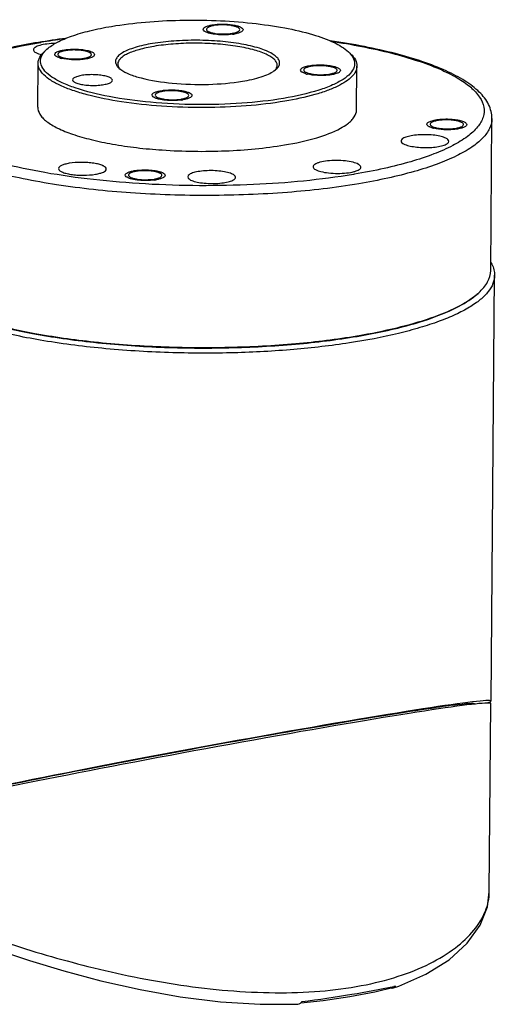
# Model space of a CAD drawing. Header units: millimetres. Extents: x 12 to 2508, y 25 to 1770.
# Tile 52 of 53: x 2315 to 2377, y 1529 to 1652. Entities that reach past the tile are written whole.
import ezdxf

# ---------------------------------------------------------------- set-up
doc = ezdxf.new("R2010")
doc.units = ezdxf.units.MM
for name, color, linetype in [('COVER_S_PBL83', 7, 'Continuous'), ('FLANGE_E_PBL106', 7, 'Continuous'), ('HOLDER_S_PBL87', 7, 'Continuous'), ('MODULE_S_ABL82', 7, 'Continuous'), ('new_view_8_VBL72', 7, 'Continuous')]:
    doc.layers.add(name, color=color, linetype=linetype)

# ---------------------------------------------------------------- blocks, each defined once
blk = doc.blocks.new('COVER_S_PBL83', base_point=(3173.56, 1991.58))
at = {"layer": 'COVER_S_PBL83', "color": 7}
for p, q in [((3219.8, 1986.81), (3220, 2010.44)), ((3133.39, 1994.24), (3151.08, 1998.2)), ((3127.14, 1997.09), (3127.11, 1993.7)), ((3127.96, 1996.51), (3133.39, 1994.24)), ((3128.33, 1991.78), (3128.5, 1991.69)), ((3128.5, 1991.69), (3128.75, 1991.58)), ((3129.24, 1991.37), (3151.86, 1981.91))]:
    blk.add_line(p, q, dxfattribs=at)
at = {"layer": 'COVER_S_PBL83', "color": 2}
for p, q in [((3150.96, 1983.47), (3151.08, 1998.2)), ((3127.93, 1993.11), (3127.96, 1996.51)), ((3127.93, 1993.11), (3150.96, 1983.47))]:
    blk.add_line(p, q, dxfattribs=at)
at = {"layer": 'COVER_S_PBL83', "color": 7}
for points in [[(3127.11, 1993.7), (3127.17, 1993.21), (3127.38, 1992.68), (3127.69, 1992.26), (3128.02, 1991.97), (3128.33, 1991.78)], [(3207.65, 1974.73), (3208.44, 1975), (3211.85, 1976.48), (3214.75, 1978.29), (3217.04, 1980.38), (3218.66, 1982.64), (3219.57, 1984.95), (3219.8, 1986.81)], [(3151.86, 1981.91), (3154.74, 1980.76), (3158.19, 1979.51), (3162.09, 1978.21), (3166.41, 1976.91), (3171.07, 1975.67), (3175.98, 1974.56), (3181.03, 1973.66), (3186.08, 1973.03), (3191.05, 1972.71), (3195.79, 1972.73)], [(3196.15, 1972.89), (3198.95, 1973.18), (3202.29, 1973.67), (3205.42, 1974.27), (3207.81, 1974.86)]]:
    blk.add_lwpolyline(points, dxfattribs=at)
for centre, radius, start, end in [((3129.39, 1999.94), 3.72, 246.2649, 247.3037), ((3195.69, 1973.43), 0.721, 303.6677, 309.5685)]:
    blk.add_arc(centre, radius, start, end, dxfattribs=at)
at = {"layer": 'COVER_S_PBL83', "color": 2}
blk.add_arc((3191.25, 2048.4), 75.28, 282.7011, 282.8652, dxfattribs=at)
at = {"layer": 'COVER_S_PBL83', "color": 7}
blk.add_ellipse((3182.44, 2003.48), major_axis=(37.56, 6.96), ratio=0.02463, start_param=-0.004785, end_param=2.554154, dxfattribs=at)
at = {"layer": 'COVER_S_PBL83', "color": 2}
for points, knots in [([(3127.11, 1993.7), (3127.11, 1993.59), (3127.43, 1993.32), (3127.72, 1993.19), (3127.93, 1993.11)], [0, 0, 0, 0, 0.333653, 1, 1, 1, 1]), ([(3127.93, 1993.11), (3127.93, 1992.79), (3128.05, 1992.17), (3128.5, 1991.71), (3128.75, 1991.58)], [0, 0, 0, 0, 0.526567, 1, 1, 1, 1]), ([(3150.96, 1983.47), (3152.18, 1982.96), (3154.86, 1981.92), (3160.98, 1979.79), (3169.75, 1977.23), (3181.06, 1974.9), (3190.85, 1974.02), (3198.43, 1974.26), (3203.61, 1974.93), (3208.25, 1976.07), (3212.24, 1977.65), (3215.47, 1979.6), (3217.88, 1981.82), (3219.41, 1984.24), (3219.79, 1985.99), (3219.8, 1986.81)], [0, 0, 0, 0, 0.052663, 0.114461, 0.258172, 0.416022, 0.573505, 0.647973, 0.717583, 0.781177, 0.837982, 0.887687, 0.930512, 0.967344, 1, 1, 1, 1]), ([(3151.86, 1981.91), (3151.58, 1982.02), (3151.09, 1982.49), (3150.96, 1983.14), (3150.96, 1983.47)], [0, 0, 0, 0, 0.472654, 1, 1, 1, 1]), ([(3196.3, 1973.04), (3198.39, 1973.31), (3202.23, 1973.88), (3206.06, 1974.57), (3207.8, 1974.96)], [0, 0, 0, 0, 0.541081, 1, 1, 1, 1])]:
    blk.add_open_spline(points, degree=3, knots=knots, dxfattribs=at)
at = {"layer": 'COVER_S_PBL83', "color": 7}
for points, knots in [([(3128.75, 1991.58), (3128.79, 1991.56), (3128.95, 1991.49), (3129.11, 1991.42), (3129.24, 1991.37)], [0, 0, 0, 0, 0.222275, 1, 1, 1, 1]), ([(3208.01, 1975.01), (3207.99, 1974.99), (3207.93, 1974.9), (3207.84, 1974.83), (3207.78, 1974.79)], [0, 0, 0, 0, 0.266294, 1, 1, 1, 1]), ([(3208.01, 1975.01), (3208, 1974.99), (3207.94, 1974.93), (3207.87, 1974.88), (3207.81, 1974.86)], [0, 0, 0, 0, 0.274375, 1, 1, 1, 1])]:
    blk.add_open_spline(points, degree=3, knots=knots, dxfattribs=at)
for points in [[(3207.65, 1974.73), (3207.54, 1974.7), (3207.42, 1974.7), (3207.31, 1974.72)], [(3207.78, 1974.79), (3207.74, 1974.77), (3207.69, 1974.75), (3207.65, 1974.73)], [(3195.79, 1972.73), (3195.89, 1972.73), (3196, 1972.77), (3196.09, 1972.83)], [(3196.15, 1972.88), (3196.21, 1972.92), (3196.26, 1972.98), (3196.3, 1973.04)]]:
    blk.add_open_spline(points, degree=3, dxfattribs=at)
blk = doc.blocks.new('HOLDER_S_PBL87', base_point=(3171.68, 2033.96))
at = {"layer": 'HOLDER_S_PBL87', "color": 7}
for p, q in [((3145.37, 2053.77), (3145.47, 2064.81)), ((3220.01, 2010.74), (3220.46, 2064.16)), ((3145.37, 2053.77), (3145.37, 2053.77)), ((3127.09, 1997.28), (3127.31, 2023.52)), ((3127.31, 2023.52), (3127.31, 2023.52)), ((3215.2, 2010.2), (3215.24, 2010.22)), ((3215.2, 2010.2), (3215.2, 2010.22)), ((3134.57, 1994.73), (3152.76, 1998.79)), ((3151.09, 1998.5), (3132.89, 1994.44)), ((3132.89, 1994.44), (3127.9, 1996.53)), ((3132.89, 1994.44), (3134.57, 1994.73)), ((3134.57, 1994.73), (3134.92, 1994.58))]:
    blk.add_line(p, q, dxfattribs=at)
at = {"layer": 'HOLDER_S_PBL87', "color": 2}
for p, q in [((3127.9, 1996.53), (3128.21, 2032.65)), ((3128.21, 2032.65), (3151.3, 2022.99)), ((3151.3, 2022.99), (3151.09, 1998.5)), ((3152.76, 1998.57), (3152.76, 1998.79))]:
    blk.add_line(p, q, dxfattribs=at)
at = {"layer": 'HOLDER_S_PBL87', "color": 7}
for centre, radius, start, end in [((3127.45, 1997.28), 0.364, 179.5432, 184.905), ((3127.58, 1997.32), 0.498, 205.8947, 207.4527)]:
    blk.add_arc(centre, radius, start, end, dxfattribs=at)
for centre, major_axis, start_param, end_param in [((3182.45, 2003.79), (37.56, 6.96), 6.121587, 8.837407), ((3182.45, 2003.79), (35.56, 6.58), 6.807722, 8.837407), ((3211.24, 2009.48), (4.01, 0.74), -0.004711, 1.071088), ((3182.45, 2003.79), (35.56, 6.58), 0.006721, 0.395117)]:
    blk.add_ellipse(centre, major_axis=major_axis, ratio=0.024305, start_param=start_param, end_param=end_param, dxfattribs=at)
for points, knots in [([(3146.04, 2073.48), (3142.67, 2071.82), (3136.3, 2067.25), (3128.95, 2057.94), (3124.14, 2046.86), (3122.93, 2038.84), (3122.9, 2034.87)], [0, 0, 0, 0, 0.238943, 0.490634, 0.747411, 1, 1, 1, 1]), ([(3145.58, 2065.57), (3145.6, 2065.64), (3145.69, 2065.89), (3145.8, 2066.14), (3145.91, 2066.32)], [0, 0, 0, 0, 0.241991, 1, 1, 1, 1]), ([(3219.98, 2065.8), (3220.03, 2065.72), (3220.2, 2065.43), (3220.32, 2065.11), (3220.38, 2064.86)], [0, 0, 0, 0, 0.261886, 1, 1, 1, 1]), ([(3151.61, 2059.2), (3150.7, 2059.58), (3149.09, 2060.35), (3147.1, 2061.71), (3145.8, 2063.17), (3145.46, 2064.3), (3145.47, 2064.81)], [0, 0, 0, 0, 0.339309, 0.612432, 0.825798, 1, 1, 1, 1]), ([(3220.46, 2064.16), (3220.46, 2063.81), (3220.3, 2063.06), (3219.65, 2062.02), (3218.63, 2061.02), (3217.24, 2060.07), (3215.5, 2059.17), (3213.42, 2058.33), (3211.02, 2057.54), (3207.29, 2056.55), (3202.01, 2055.56), (3195.12, 2054.77), (3187.71, 2054.37), (3182.64, 2054.37), (3180.08, 2054.45)], [0, 0, 0, 0, 0.024345, 0.051671, 0.084047, 0.122576, 0.167711, 0.219508, 0.27777, 0.342128, 0.487006, 0.649114, 0.822345, 1, 1, 1, 1]), ([(3180.08, 2054.45), (3177.28, 2054.53), (3171.86, 2054.85), (3164.17, 2055.81), (3157.44, 2057.18), (3153.38, 2058.46), (3151.61, 2059.2)], [0, 0, 0, 0, 0.28984, 0.561159, 0.801328, 1, 1, 1, 1]), ([(3122.9, 2034.87), (3122.87, 2031.7), (3123.52, 2025.5), (3125.74, 2019.65), (3127.21, 2017.04)], [0, 0, 0, 0, 0.514016, 1, 1, 1, 1]), ([(3127.13, 1997.09), (3127.2, 1996.97), (3127.44, 1996.75), (3127.73, 1996.6), (3127.9, 1996.53)], [0, 0, 0, 0, 0.412217, 1, 1, 1, 1])]:
    blk.add_open_spline(points, degree=3, knots=knots, dxfattribs=at)
at = {"layer": 'HOLDER_S_PBL87', "color": 2}
for points, knots in [([(3145.99, 2068.51), (3145.08, 2067.22), (3144.11, 2065.32), (3143.44, 2063.33), (3143.28, 2062.82)], [0, 0, 0, 0, 0.74823, 1, 1, 1, 1]), ([(3143.28, 2062.82), (3142.37, 2059.79), (3141.7, 2053.15), (3143.12, 2043.1), (3146.36, 2032.89), (3149.5, 2026.27), (3151.3, 2022.99)], [0, 0, 0, 0, 0.229025, 0.47253, 0.729959, 1, 1, 1, 1]), ([(3151.3, 2022.99), (3149.44, 2028), (3146.51, 2038.12), (3145.33, 2048.63), (3145.37, 2053.77)], [0, 0, 0, 0, 0.509965, 1, 1, 1, 1]), ([(3128.21, 2032.65), (3127.97, 2031.88), (3127.12, 2028.91), (3126.68, 2025.79), (3126.74, 2023.51)], [0, 0, 0, 0, 0.260213, 1, 1, 1, 1]), ([(3128.21, 2032.65), (3128.08, 2031.88), (3127.59, 2028.86), (3127.33, 2025.8), (3127.31, 2023.52)], [0, 0, 0, 0, 0.254024, 1, 1, 1, 1]), ([(3127.26, 2019.56), (3127.18, 2019.88), (3126.9, 2021.18), (3126.77, 2022.51), (3126.74, 2023.51)], [0, 0, 0, 0, 0.251427, 1, 1, 1, 1]), ([(3127, 2023.24), (3127.04, 2023.19), (3127.18, 2022.99), (3127.27, 2022.77), (3127.31, 2022.6)], [0, 0, 0, 0, 0.261487, 1, 1, 1, 1])]:
    blk.add_open_spline(points, degree=3, knots=knots, dxfattribs=at)
at = {"layer": 'HOLDER_S_PBL87', "color": 7}
for points in [[(3145.47, 2064.81), (3145.47, 2065.07), (3145.51, 2065.33), (3145.58, 2065.57)], [(3220.38, 2064.86), (3220.44, 2064.63), (3220.47, 2064.4), (3220.46, 2064.16)], [(3127.09, 1997.24), (3127.09, 1997.19), (3127.11, 1997.15), (3127.13, 1997.1)]]:
    blk.add_open_spline(points, degree=3, dxfattribs=at)
at = {"layer": 'HOLDER_S_PBL87', "color": 2}
blk.add_open_spline([(3126.74, 2023.51), (3126.84, 2023.42), (3126.92, 2023.33), (3127, 2023.24)], degree=3, dxfattribs=at)
blk = doc.blocks.new('MODULE_S_ABL82', base_point=(3171.68, 2033.96))
at = {"layer": 'COVER_S_PBL83'}
blk.add_blockref('COVER_S_PBL83', (3173.56, 1991.58), dxfattribs=at)
at = {"layer": 'HOLDER_S_PBL87'}
blk.add_blockref('HOLDER_S_PBL87', (3171.68, 2033.96), dxfattribs=at)
blk = doc.blocks.new('FLANGE_E_PBL106', base_point=(3183.05, 2075.61))
at = {"layer": 'FLANGE_E_PBL106', "color": 7}
for p, q in [((3162.6, 2092.46), (3162.6, 2092.41)), ((3163.14, 2085.27), (3163.19, 2090.76)), ((3203.14, 2084.92), (3203.19, 2090.41)), ((3219.97, 2064.75), (3220.13, 2083.82)), ((3197.69, 2077.78), (3197.69, 2077.73)), ((3203.69, 2077.73), (3203.68, 2077.78)), ((3203.19, 2056.57), (3203.26, 2056.58)), ((3203.2, 2056.57), (3203.26, 2056.58))]:
    blk.add_line(p, q, dxfattribs=at)
at = {"layer": 'FLANGE_E_PBL106', "color": 2}
for p, q in [((3163.4, 2093.35), (3163.53, 2093.37)), ((3202.88, 2076.84), (3202.76, 2076.82))]:
    blk.add_line(p, q, dxfattribs=at)
at = {"layer": 'FLANGE_E_PBL106', "color": 7}
for centre, radius, start, end in [((3185.95, 2091.31), 4.23, 99.5132, 102.2977), ((3178.39, 2002.91), 91.72, 97.3442, 99.5147), ((3186.85, 2098.69), 4.23, 279.5132, 282.2977), ((3186.76, 2100.44), 6.1, 277.6763, 279.5389), ((3166.15, 2090.36), 2.84, 138.7973, 142.0318), ((3166.09, 2092.08), 0.496, 228.0746, 231.2917), ((3167.02, 2095.05), 3.8, 253.7139, 256.1005), ((3169.45, 2091.64), 0.496, 48.0746, 51.2917), ((3174.82, 2091.81), 2.23, 226.7566, 229.1034), ((3200.29, 2089.67), 0.496, 48.0746, 51.2917), ((3196.93, 2090.11), 0.496, 228.0746, 231.2917), ((3197.86, 2093.08), 3.8, 253.7139, 256.1005), ((3179.53, 2083.06), 4.23, 99.5132, 102.2977), ((3180.44, 2090.44), 4.23, 279.5132, 282.2977), ((3180.35, 2092.19), 6.1, 277.6763, 279.5389), ((3212.79, 2083.32), 0.496, 228.0746, 231.2917), ((3213.72, 2086.29), 3.8, 253.7139, 256.1005), ((3216.15, 2082.87), 0.496, 48.0746, 51.2917), ((3176.17, 2073.03), 4.23, 99.5132, 102.2977), ((3177.08, 2080.4), 4.23, 279.5132, 282.2977), ((3176.99, 2082.16), 6.1, 277.6763, 279.5389), ((3213.09, 2067.91), 8.01, 309.9908, 312.2515)]:
    blk.add_arc(centre, radius, start, end, dxfattribs=at)
at = {"layer": 'FLANGE_E_PBL106', "color": 2}
for centre, radius, start, end in [((3177.96, 2006.77), 87.8, 97.5319, 99.4621), ((3176.85, 2013.53), 80.95, 99.5642, 99.6869)]:
    blk.add_arc(centre, radius, start, end, dxfattribs=at)
at = {"layer": 'FLANGE_E_PBL106', "color": 7}
for points, knots in [([(3172.39, 2095.39), (3175.22, 2095.87), (3181.12, 2096.33), (3188.41, 2096.06), (3193.96, 2095.28), (3197.42, 2094.49), (3200.13, 2093.53), (3201.6, 2092.68), (3202.12, 2092.19)], [0, 0, 0, 0, 0.283157, 0.581077, 0.716968, 0.835087, 0.930303, 1, 1, 1, 1]), ([(3164.29, 2092.52), (3164.67, 2092.86), (3165.67, 2093.49), (3167.49, 2094.24), (3169.78, 2094.9), (3171.48, 2095.24), (3172.39, 2095.39)], [0, 0, 0, 0, 0.176177, 0.40349, 0.680009, 1, 1, 1, 1]), ([(3183.9, 2095.02), (3183.9, 2095.16), (3184.2, 2095.35), (3184.58, 2095.48), (3184.87, 2095.54), (3185.03, 2095.57)], [0, 0, 0, 0, 0.33642, 0.629981, 1, 1, 1, 1]), ([(3184.12, 2094.74), (3184.09, 2094.76), (3183.99, 2094.82), (3183.9, 2094.94), (3183.9, 2095.02)], [0, 0, 0, 0, 0.323971, 1, 1, 1, 1]), ([(3184.8, 2095.38), (3184.67, 2095.34), (3184.47, 2095.27), (3184.3, 2095.09), (3184.3, 2095.02)], [0, 0, 0, 0, 0.635692, 1, 1, 1, 1]), ([(3184.3, 2095.02), (3184.3, 2094.96), (3184.39, 2094.83), (3184.62, 2094.7), (3184.97, 2094.58), (3185.6, 2094.46), (3186.48, 2094.41), (3187.2, 2094.46), (3187.55, 2094.52)], [0, 0, 0, 0, 0.049155, 0.125612, 0.23393, 0.369627, 0.688353, 1, 1, 1, 1]), ([(3185.03, 2095.57), (3185.45, 2095.64), (3186.09, 2095.68), (3186.95, 2095.66), (3187.57, 2095.59), (3188.1, 2095.49), (3188.51, 2095.35), (3188.79, 2095.2), (3188.9, 2095.04), (3188.9, 2094.98)], [0, 0, 0, 0, 0.311551, 0.475557, 0.630444, 0.76612, 0.87442, 0.950858, 1, 1, 1, 1]), ([(3188.5, 2094.98), (3188.5, 2095.04), (3188.41, 2095.17), (3188.17, 2095.29), (3187.83, 2095.41), (3187.19, 2095.53), (3186.32, 2095.59), (3185.6, 2095.54), (3185.25, 2095.48)], [0, 0, 0, 0, 0.049155, 0.125612, 0.23393, 0.369627, 0.688353, 1, 1, 1, 1]), ([(3188.9, 2094.98), (3188.9, 2094.83), (3188.6, 2094.64), (3188.22, 2094.51), (3187.93, 2094.45), (3187.77, 2094.42)], [0, 0, 0, 0, 0.33642, 0.629981, 1, 1, 1, 1]), ([(3188, 2094.62), (3188.13, 2094.66), (3188.33, 2094.72), (3188.5, 2094.9), (3188.5, 2094.98)], [0, 0, 0, 0, 0.635692, 1, 1, 1, 1]), ([(3187.57, 2094.39), (3186.92, 2094.31), (3185.95, 2094.3), (3184.8, 2094.47), (3184.31, 2094.63), (3184.12, 2094.74)], [0, 0, 0, 0, 0.564806, 0.817612, 1, 1, 1, 1]), ([(3163.23, 2093.38), (3160.9, 2092.98), (3157.59, 2092.29), (3153.54, 2090.99), (3151.08, 2089.97), (3149.06, 2088.84), (3147.49, 2087.57), (3146.42, 2086.12), (3146.14, 2084.99), (3146.14, 2084.45)], [0, 0, 0, 0, 0.347272, 0.495833, 0.626189, 0.738568, 0.834967, 0.920089, 1, 1, 1, 1]), ([(3165.37, 2093.24), (3165.01, 2093.24), (3164.35, 2093.2), (3163.57, 2093.07), (3163.08, 2092.9), (3162.78, 2092.76), (3162.6, 2092.58), (3162.6, 2092.46)], [0, 0, 0, 0, 0.359903, 0.664517, 0.784772, 0.879959, 1, 1, 1, 1]), ([(3164.01, 2092.23), (3164.07, 2092.31), (3164.17, 2092.4), (3164.26, 2092.49), (3164.29, 2092.52)], [0, 0, 0, 0, 0.740857, 1, 1, 1, 1]), ([(3165.27, 2091.88), (3165.27, 2091.96), (3165.38, 2092.09), (3165.57, 2092.2), (3165.88, 2092.33), (3166.38, 2092.44), (3167.08, 2092.52), (3167.85, 2092.54), (3168.61, 2092.5), (3169.28, 2092.4), (3169.69, 2092.28), (3169.86, 2092.21)], [0, 0, 0, 0, 0.051252, 0.089551, 0.137519, 0.26017, 0.410336, 0.574483, 0.737239, 0.88339, 1, 1, 1, 1]), ([(3169.53, 2092.16), (3169.38, 2092.22), (3169.04, 2092.31), (3168.47, 2092.4), (3167.84, 2092.43), (3167.19, 2092.42), (3166.61, 2092.35), (3166.13, 2092.23), (3165.81, 2092.11), (3165.67, 2091.95), (3165.67, 2091.88)], [0, 0, 0, 0, 0.116642, 0.262835, 0.425628, 0.589811, 0.740015, 0.862704, 0.948728, 1, 1, 1, 1]), ([(3177.54, 2093.24), (3176.81, 2093.11), (3175.77, 2092.89), (3174.53, 2092.46), (3173.83, 2092.12), (3173.31, 2091.76), (3172.97, 2091.38), (3172.85, 2090.94), (3172.94, 2090.67), (3173.01, 2090.55)], [0, 0, 0, 0, 0.383288, 0.540484, 0.672123, 0.778104, 0.861305, 0.930189, 1, 1, 1, 1]), ([(3177.71, 2092.88), (3177.07, 2092.77), (3175.95, 2092.53), (3174.66, 2092.1), (3173.9, 2091.67), (3173.51, 2091.36), (3173.26, 2091.03), (3173.19, 2090.78), (3173.19, 2090.67)], [0, 0, 0, 0, 0.364538, 0.653673, 0.767132, 0.860142, 0.935537, 1, 1, 1, 1]), ([(3193.39, 2090.4), (3193.45, 2090.52), (3193.53, 2090.8), (3193.4, 2091.24), (3193.05, 2091.63), (3192.51, 2092), (3191.79, 2092.35), (3190.53, 2092.8), (3188.59, 2093.23), (3185.96, 2093.56), (3183.12, 2093.68), (3180.28, 2093.59), (3178.43, 2093.38), (3177.54, 2093.24)], [0, 0, 0, 0, 0.023712, 0.047596, 0.076804, 0.114049, 0.160189, 0.215123, 0.348454, 0.505593, 0.675064, 0.844102, 1, 1, 1, 1]), ([(3193.19, 2090.5), (3193.19, 2090.62), (3193.12, 2090.9), (3192.82, 2091.26), (3192.37, 2091.6), (3191.47, 2092.07), (3189.98, 2092.55), (3187.85, 2092.96), (3185.39, 2093.22), (3182.78, 2093.31), (3180.19, 2093.21), (3178.51, 2093.01), (3177.71, 2092.88)], [0, 0, 0, 0, 0.022798, 0.050081, 0.084395, 0.126675, 0.234809, 0.370276, 0.524927, 0.688678, 0.850612, 1, 1, 1, 1]), ([(3220.13, 2083.82), (3220.14, 2084.42), (3219.81, 2085.68), (3218.53, 2087.28), (3216.67, 2088.66), (3214.27, 2089.91), (3211.33, 2091.04), (3207.9, 2092.04), (3204.01, 2092.91), (3201.27, 2093.38), (3199.83, 2093.59)], [0, 0, 0, 0, 0.07587, 0.158017, 0.253261, 0.366225, 0.498348, 0.649203, 0.8172, 1, 1, 1, 1]), ([(3162.6, 2092.41), (3162.63, 2092.27), (3163, 2092.01), (3163.37, 2091.91), (3163.61, 2091.85)], [0, 0, 0, 0, 0.361121, 1, 1, 1, 1]), ([(3163.19, 2090.76), (3163.19, 2091.02), (3163.37, 2091.6), (3163.76, 2092.04), (3164, 2092.25)], [0, 0, 0, 0, 0.4516, 1, 1, 1, 1]), ([(3193.99, 2086.35), (3192.26, 2086.06), (3188.6, 2085.66), (3183.02, 2085.5), (3177.45, 2085.77), (3172.37, 2086.45), (3168.66, 2087.33), (3166.29, 2088.25), (3164.99, 2088.94), (3164.06, 2089.68), (3163.51, 2090.49), (3163.45, 2091.38), (3163.73, 2091.88), (3163.91, 2092.11)], [0, 0, 0, 0, 0.158601, 0.33057, 0.502234, 0.659946, 0.791615, 0.844839, 0.888774, 0.923578, 0.95074, 0.974202, 1, 1, 1, 1]), ([(3165.5, 2091.6), (3165.46, 2091.62), (3165.36, 2091.68), (3165.27, 2091.8), (3165.27, 2091.88)], [0, 0, 0, 0, 0.324227, 1, 1, 1, 1]), ([(3165.68, 2091.51), (3165.67, 2091.51), (3165.6, 2091.54), (3165.54, 2091.57), (3165.5, 2091.6)], [0, 0, 0, 0, 0.269096, 1, 1, 1, 1]), ([(3165.67, 2091.88), (3165.67, 2091.86), (3165.68, 2091.8), (3165.73, 2091.75), (3165.76, 2091.71)], [0, 0, 0, 0, 0.219646, 1, 1, 1, 1]), ([(3165.96, 2091.41), (3165.93, 2091.42), (3165.84, 2091.45), (3165.75, 2091.48), (3165.68, 2091.51)], [0, 0, 0, 0, 0.26751, 1, 1, 1, 1]), ([(3165.78, 2091.69), (3165.8, 2091.68), (3165.87, 2091.63), (3165.95, 2091.59), (3166.02, 2091.56)], [0, 0, 0, 0, 0.216322, 1, 1, 1, 1]), ([(3166.02, 2091.56), (3166.16, 2091.5), (3166.51, 2091.41), (3167.07, 2091.32), (3167.71, 2091.29), (3168.35, 2091.3), (3168.94, 2091.37), (3169.41, 2091.48), (3169.73, 2091.61), (3169.87, 2091.77), (3169.87, 2091.84)], [0, 0, 0, 0, 0.116642, 0.262835, 0.425628, 0.589811, 0.740015, 0.862704, 0.948728, 1, 1, 1, 1]), ([(3170.27, 2091.84), (3170.27, 2091.77), (3170.15, 2091.59), (3169.83, 2091.45), (3169.36, 2091.31), (3168.77, 2091.23), (3168.1, 2091.18), (3167.2, 2091.19), (3166.53, 2091.27), (3166.11, 2091.37)], [0, 0, 0, 0, 0.049554, 0.128863, 0.24168, 0.382051, 0.540104, 0.704007, 1, 1, 1, 1]), ([(3169.76, 2092.02), (3169.75, 2092.04), (3169.67, 2092.09), (3169.59, 2092.13), (3169.53, 2092.16)], [0, 0, 0, 0, 0.216322, 1, 1, 1, 1]), ([(3169.87, 2091.84), (3169.87, 2091.86), (3169.86, 2091.92), (3169.82, 2091.97), (3169.78, 2092.01)], [0, 0, 0, 0, 0.219646, 1, 1, 1, 1]), ([(3169.86, 2092.21), (3169.97, 2092.17), (3170.15, 2092.09), (3170.27, 2091.91), (3170.27, 2091.84)], [0, 0, 0, 0, 0.617014, 1, 1, 1, 1]), ([(3202.4, 2091.89), (3202.6, 2091.66), (3202.84, 2091.27), (3202.91, 2090.69), (3202.82, 2090.12), (3202.34, 2089.39), (3201.39, 2088.65), (3200.05, 2087.96), (3197.58, 2087.06), (3195.49, 2086.61), (3193.99, 2086.35)], [0, 0, 0, 0, 0.077804, 0.112441, 0.147152, 0.22548, 0.326392, 0.454804, 0.61126, 1, 1, 1, 1]), ([(3202.12, 2092.19), (3202.15, 2092.17), (3202.24, 2092.07), (3202.34, 2091.97), (3202.4, 2091.89)], [0, 0, 0, 0, 0.259502, 1, 1, 1, 1]), ([(3202.41, 2091.92), (3202.64, 2091.71), (3203.02, 2091.26), (3203.19, 2090.68), (3203.19, 2090.41)], [0, 0, 0, 0, 0.548399, 1, 1, 1, 1]), ([(3194.16, 2086), (3192.55, 2085.73), (3189.18, 2085.34), (3184.01, 2085.14), (3178.78, 2085.31), (3173.86, 2085.83), (3170.14, 2086.55), (3167.59, 2087.31), (3166.06, 2087.91), (3164.84, 2088.55), (3163.93, 2089.23), (3163.34, 2089.96), (3163.19, 2090.51), (3163.19, 2090.76)], [0, 0, 0, 0, 0.149369, 0.311293, 0.475028, 0.629664, 0.765118, 0.82303, 0.873337, 0.915614, 0.949924, 0.977204, 1, 1, 1, 1]), ([(3173.01, 2090.55), (3173.02, 2090.52), (3173.1, 2090.38), (3173.21, 2090.27), (3173.3, 2090.18)], [0, 0, 0, 0, 0.230116, 1, 1, 1, 1]), ([(3173.19, 2090.67), (3173.19, 2090.63), (3173.2, 2090.48), (3173.26, 2090.33), (3173.32, 2090.22)], [0, 0, 0, 0, 0.238707, 1, 1, 1, 1]), ([(3173.58, 2089.96), (3173.9, 2089.73), (3174.73, 2089.32), (3176.87, 2088.66), (3180.21, 2088.16), (3184.48, 2088.03), (3187.43, 2088.27), (3188.84, 2088.51)], [0, 0, 0, 0, 0.076643, 0.176669, 0.432238, 0.724275, 1, 1, 1, 1]), ([(3192.78, 2089.79), (3192.81, 2089.81), (3192.91, 2089.88), (3193.01, 2089.95), (3193.07, 2090.01)], [0, 0, 0, 0, 0.263907, 1, 1, 1, 1]), ([(3193.05, 2090.05), (3193.07, 2090.09), (3193.15, 2090.23), (3193.19, 2090.38), (3193.19, 2090.5)], [0, 0, 0, 0, 0.268432, 1, 1, 1, 1]), ([(3193.07, 2090.01), (3193.11, 2090.05), (3193.23, 2090.16), (3193.33, 2090.3), (3193.39, 2090.4)], [0, 0, 0, 0, 0.273749, 1, 1, 1, 1]), ([(3203.19, 2090.41), (3203.19, 2090.19), (3203.06, 2089.69), (3202.55, 2089.03), (3201.77, 2088.41), (3200.72, 2087.83), (3199.41, 2087.28), (3197.21, 2086.59), (3195.42, 2086.21), (3194.16, 2086)], [0, 0, 0, 0, 0.064446, 0.139822, 0.232802, 0.346227, 0.480709, 0.63557, 1, 1, 1, 1]), ([(3196.11, 2089.91), (3196.11, 2089.99), (3196.22, 2090.12), (3196.41, 2090.23), (3196.72, 2090.36), (3197.22, 2090.47), (3197.92, 2090.55), (3198.69, 2090.57), (3199.45, 2090.53), (3200.12, 2090.43), (3200.53, 2090.31), (3200.7, 2090.24)], [0, 0, 0, 0, 0.051252, 0.089551, 0.137519, 0.26017, 0.410336, 0.574483, 0.737239, 0.88339, 1, 1, 1, 1]), ([(3200.37, 2090.18), (3200.22, 2090.24), (3199.88, 2090.34), (3199.31, 2090.42), (3198.67, 2090.46), (3198.03, 2090.44), (3197.45, 2090.38), (3196.97, 2090.26), (3196.65, 2090.14), (3196.51, 2089.98), (3196.51, 2089.91)], [0, 0, 0, 0, 0.116642, 0.262835, 0.425628, 0.589811, 0.740015, 0.862704, 0.948728, 1, 1, 1, 1]), ([(3200.6, 2090.05), (3200.59, 2090.07), (3200.51, 2090.12), (3200.43, 2090.16), (3200.37, 2090.18)], [0, 0, 0, 0, 0.216322, 1, 1, 1, 1]), ([(3200.71, 2089.87), (3200.71, 2089.88), (3200.7, 2089.95), (3200.66, 2090), (3200.62, 2090.04)], [0, 0, 0, 0, 0.219646, 1, 1, 1, 1]), ([(3200.7, 2090.24), (3200.81, 2090.19), (3200.99, 2090.12), (3201.11, 2089.94), (3201.11, 2089.87)], [0, 0, 0, 0, 0.617014, 1, 1, 1, 1]), ([(3172.11, 2089.01), (3171.94, 2089.08), (3171.53, 2089.19), (3170.86, 2089.29), (3170.1, 2089.34), (3169.33, 2089.32), (3168.63, 2089.24), (3168.13, 2089.12), (3167.82, 2088.99), (3167.63, 2088.89), (3167.52, 2088.76), (3167.52, 2088.68)], [0, 0, 0, 0, 0.116602, 0.262742, 0.425478, 0.589611, 0.739774, 0.862435, 0.910414, 0.948727, 1, 1, 1, 1]), ([(3172.52, 2088.63), (3172.52, 2088.71), (3172.39, 2088.88), (3172.22, 2088.96), (3172.11, 2089.01)], [0, 0, 0, 0, 0.382942, 1, 1, 1, 1]), ([(3188.84, 2088.51), (3189.63, 2088.64), (3190.74, 2088.88), (3192.05, 2089.37), (3192.57, 2089.64), (3192.78, 2089.79)], [0, 0, 0, 0, 0.579108, 0.81087, 1, 1, 1, 1]), ([(3196.34, 2089.63), (3196.3, 2089.65), (3196.2, 2089.71), (3196.11, 2089.83), (3196.11, 2089.91)], [0, 0, 0, 0, 0.324227, 1, 1, 1, 1]), ([(3196.52, 2089.54), (3196.5, 2089.54), (3196.44, 2089.57), (3196.38, 2089.6), (3196.34, 2089.63)], [0, 0, 0, 0, 0.269096, 1, 1, 1, 1]), ([(3196.51, 2089.91), (3196.51, 2089.89), (3196.52, 2089.83), (3196.56, 2089.77), (3196.6, 2089.74)], [0, 0, 0, 0, 0.219646, 1, 1, 1, 1]), ([(3196.79, 2089.44), (3196.77, 2089.45), (3196.68, 2089.48), (3196.59, 2089.51), (3196.52, 2089.54)], [0, 0, 0, 0, 0.26751, 1, 1, 1, 1]), ([(3196.62, 2089.72), (3196.64, 2089.71), (3196.71, 2089.66), (3196.79, 2089.62), (3196.86, 2089.59)], [0, 0, 0, 0, 0.216322, 1, 1, 1, 1]), ([(3196.86, 2089.59), (3197, 2089.53), (3197.34, 2089.44), (3197.91, 2089.35), (3198.55, 2089.31), (3199.19, 2089.33), (3199.78, 2089.4), (3200.25, 2089.51), (3200.57, 2089.64), (3200.71, 2089.8), (3200.71, 2089.87)], [0, 0, 0, 0, 0.116642, 0.262835, 0.425628, 0.589811, 0.740015, 0.862704, 0.948728, 1, 1, 1, 1]), ([(3201.11, 2089.87), (3201.11, 2089.79), (3200.99, 2089.62), (3200.67, 2089.48), (3200.2, 2089.34), (3199.61, 2089.25), (3198.93, 2089.21), (3198.04, 2089.22), (3197.37, 2089.3), (3196.95, 2089.4)], [0, 0, 0, 0, 0.049554, 0.128863, 0.24168, 0.382051, 0.540104, 0.704007, 1, 1, 1, 1]), ([(3167.52, 2088.68), (3167.52, 2088.6), (3167.65, 2088.43), (3167.82, 2088.35), (3167.93, 2088.3)], [0, 0, 0, 0, 0.382942, 1, 1, 1, 1]), ([(3167.93, 2088.3), (3168.1, 2088.23), (3168.51, 2088.12), (3169.19, 2088.02), (3169.95, 2087.97), (3170.71, 2087.99), (3171.41, 2088.07), (3171.91, 2088.19), (3172.23, 2088.31), (3172.41, 2088.42), (3172.52, 2088.55), (3172.52, 2088.63)], [0, 0, 0, 0, 0.116602, 0.262742, 0.425478, 0.589611, 0.739774, 0.862435, 0.910414, 0.948727, 1, 1, 1, 1]), ([(3177.71, 2086.49), (3177.68, 2086.51), (3177.58, 2086.58), (3177.48, 2086.69), (3177.49, 2086.77)], [0, 0, 0, 0, 0.323971, 1, 1, 1, 1]), ([(3177.49, 2086.77), (3177.49, 2086.92), (3177.78, 2087.11), (3178.17, 2087.23), (3178.46, 2087.3), (3178.61, 2087.32)], [0, 0, 0, 0, 0.33642, 0.629981, 1, 1, 1, 1]), ([(3181.16, 2086.15), (3180.51, 2086.06), (3179.54, 2086.05), (3178.39, 2086.23), (3177.89, 2086.38), (3177.71, 2086.49)], [0, 0, 0, 0, 0.564806, 0.817612, 1, 1, 1, 1]), ([(3178.38, 2087.13), (3178.26, 2087.09), (3178.06, 2087.03), (3177.89, 2086.85), (3177.89, 2086.77)], [0, 0, 0, 0, 0.635692, 1, 1, 1, 1]), ([(3177.89, 2086.77), (3177.89, 2086.71), (3177.97, 2086.58), (3178.21, 2086.45), (3178.56, 2086.34), (3179.19, 2086.22), (3180.07, 2086.16), (3180.79, 2086.21), (3181.14, 2086.27)], [0, 0, 0, 0, 0.049155, 0.125612, 0.23393, 0.369627, 0.688353, 1, 1, 1, 1]), ([(3178.61, 2087.32), (3179.03, 2087.39), (3179.68, 2087.44), (3180.54, 2087.41), (3181.15, 2087.34), (3181.68, 2087.24), (3182.1, 2087.1), (3182.38, 2086.96), (3182.49, 2086.79), (3182.49, 2086.73)], [0, 0, 0, 0, 0.311551, 0.475557, 0.630444, 0.76612, 0.87442, 0.950858, 1, 1, 1, 1]), ([(3182.09, 2086.73), (3182.09, 2086.79), (3182, 2086.92), (3181.76, 2087.05), (3181.41, 2087.16), (3180.78, 2087.28), (3179.91, 2087.34), (3179.18, 2087.29), (3178.83, 2087.23)], [0, 0, 0, 0, 0.049155, 0.125612, 0.23393, 0.369627, 0.688353, 1, 1, 1, 1]), ([(3182.49, 2086.73), (3182.48, 2086.58), (3182.19, 2086.39), (3181.8, 2086.27), (3181.51, 2086.2), (3181.36, 2086.18)], [0, 0, 0, 0, 0.33642, 0.629981, 1, 1, 1, 1]), ([(3181.59, 2086.37), (3181.72, 2086.41), (3181.91, 2086.47), (3182.08, 2086.65), (3182.09, 2086.73)], [0, 0, 0, 0, 0.635692, 1, 1, 1, 1]), ([(3163.14, 2085.27), (3163.14, 2084.95), (3163.32, 2084.44), (3163.78, 2083.88), (3164.49, 2083.25), (3165.74, 2082.53), (3167.62, 2081.78), (3169.94, 2081.13), (3172.62, 2080.57), (3175.6, 2080.14), (3177.68, 2079.95), (3178.76, 2079.88)], [0, 0, 0, 0, 0.05498, 0.087912, 0.125976, 0.219445, 0.336929, 0.477029, 0.636882, 0.812687, 1, 1, 1, 1]), ([(3201.13, 2082.6), (3201.43, 2082.76), (3201.91, 2083.06), (3202.48, 2083.55), (3202.95, 2084.1), (3203.14, 2084.61), (3203.14, 2084.92)], [0, 0, 0, 0, 0.321523, 0.526516, 0.703882, 1, 1, 1, 1]), ([(3194.11, 2080.51), (3195.47, 2080.74), (3197.87, 2081.25), (3200.19, 2082.09), (3201.13, 2082.6)], [0, 0, 0, 0, 0.565027, 1, 1, 1, 1]), ([(3211.97, 2083.11), (3211.97, 2083.2), (3212.08, 2083.33), (3212.27, 2083.43), (3212.58, 2083.56), (3213.08, 2083.68), (3213.78, 2083.76), (3214.55, 2083.78), (3215.3, 2083.73), (3215.98, 2083.63), (3216.39, 2083.52), (3216.56, 2083.45)], [0, 0, 0, 0, 0.051252, 0.089551, 0.137519, 0.26017, 0.410336, 0.574483, 0.737239, 0.88339, 1, 1, 1, 1]), ([(3212.2, 2082.83), (3212.16, 2082.85), (3212.06, 2082.92), (3211.97, 2083.03), (3211.97, 2083.11)], [0, 0, 0, 0, 0.324227, 1, 1, 1, 1]), ([(3212.38, 2082.74), (3212.36, 2082.75), (3212.3, 2082.78), (3212.24, 2082.81), (3212.2, 2082.83)], [0, 0, 0, 0, 0.269096, 1, 1, 1, 1]), ([(3216.23, 2083.39), (3216.08, 2083.45), (3215.74, 2083.54), (3215.17, 2083.63), (3214.53, 2083.67), (3213.89, 2083.65), (3213.31, 2083.58), (3212.83, 2083.47), (3212.51, 2083.34), (3212.37, 2083.18), (3212.37, 2083.11)], [0, 0, 0, 0, 0.116642, 0.262835, 0.425628, 0.589811, 0.740015, 0.862704, 0.948728, 1, 1, 1, 1]), ([(3212.37, 2083.11), (3212.37, 2083.1), (3212.38, 2083.03), (3212.42, 2082.98), (3212.46, 2082.95)], [0, 0, 0, 0, 0.219646, 1, 1, 1, 1]), ([(3212.65, 2082.65), (3212.63, 2082.65), (3212.54, 2082.68), (3212.45, 2082.71), (3212.38, 2082.74)], [0, 0, 0, 0, 0.26751, 1, 1, 1, 1]), ([(3212.48, 2082.93), (3212.5, 2082.92), (3212.57, 2082.86), (3212.65, 2082.82), (3212.72, 2082.8)], [0, 0, 0, 0, 0.216322, 1, 1, 1, 1]), ([(3212.72, 2082.8), (3212.86, 2082.74), (3213.2, 2082.64), (3213.77, 2082.56), (3214.41, 2082.52), (3215.05, 2082.54), (3215.64, 2082.6), (3216.11, 2082.72), (3216.43, 2082.84), (3216.57, 2083.01), (3216.57, 2083.07)], [0, 0, 0, 0, 0.116642, 0.262835, 0.425628, 0.589811, 0.740015, 0.862704, 0.948728, 1, 1, 1, 1]), ([(3216.97, 2083.07), (3216.97, 2083), (3216.84, 2082.83), (3216.53, 2082.68), (3216.06, 2082.55), (3215.47, 2082.46), (3214.79, 2082.41), (3213.9, 2082.42), (3213.22, 2082.5), (3212.81, 2082.6)], [0, 0, 0, 0, 0.049554, 0.128863, 0.24168, 0.382051, 0.540104, 0.704007, 1, 1, 1, 1]), ([(3216.46, 2083.26), (3216.45, 2083.27), (3216.37, 2083.32), (3216.29, 2083.36), (3216.23, 2083.39)], [0, 0, 0, 0, 0.216322, 1, 1, 1, 1]), ([(3216.57, 2083.07), (3216.57, 2083.09), (3216.56, 2083.15), (3216.52, 2083.21), (3216.48, 2083.24)], [0, 0, 0, 0, 0.219646, 1, 1, 1, 1]), ([(3216.56, 2083.45), (3216.67, 2083.4), (3216.84, 2083.32), (3216.97, 2083.14), (3216.97, 2083.07)], [0, 0, 0, 0, 0.617014, 1, 1, 1, 1]), ([(3214.23, 2081.42), (3214.02, 2081.5), (3213.53, 2081.64), (3212.72, 2081.76), (3211.81, 2081.81), (3210.89, 2081.79), (3210.05, 2081.69), (3209.45, 2081.55), (3209.07, 2081.4), (3208.85, 2081.27), (3208.72, 2081.12), (3208.72, 2081.02)], [0, 0, 0, 0, 0.116609, 0.262758, 0.425499, 0.589638, 0.739803, 0.862464, 0.91043, 0.94874, 1, 1, 1, 1]), ([(3214.72, 2080.97), (3214.72, 2081.05), (3214.57, 2081.27), (3214.36, 2081.36), (3214.23, 2081.42)], [0, 0, 0, 0, 0.382956, 1, 1, 1, 1]), ([(3178.76, 2079.88), (3181.4, 2079.7), (3186.54, 2079.63), (3191.67, 2080.1), (3194.11, 2080.51)], [0, 0, 0, 0, 0.517228, 1, 1, 1, 1]), ([(3208.72, 2081.02), (3208.72, 2080.93), (3208.87, 2080.72), (3209.08, 2080.62), (3209.21, 2080.57)], [0, 0, 0, 0, 0.382956, 1, 1, 1, 1]), ([(3209.21, 2080.57), (3209.42, 2080.48), (3209.91, 2080.35), (3210.72, 2080.23), (3211.63, 2080.17), (3212.55, 2080.2), (3213.38, 2080.29), (3213.99, 2080.43), (3214.36, 2080.58), (3214.59, 2080.71), (3214.72, 2080.87), (3214.72, 2080.97)], [0, 0, 0, 0, 0.116609, 0.262758, 0.425499, 0.589638, 0.739803, 0.862464, 0.91043, 0.94874, 1, 1, 1, 1]), ([(3167.1, 2078.21), (3166.91, 2078.18), (3166.56, 2078.1), (3166.1, 2077.95), (3165.74, 2077.72), (3165.74, 2077.55)], [0, 0, 0, 0, 0.370085, 0.663619, 1, 1, 1, 1]), ([(3171.74, 2077.49), (3171.74, 2077.57), (3171.62, 2077.77), (3171.28, 2077.94), (3170.78, 2078.11), (3170.14, 2078.23), (3169.4, 2078.31), (3168.37, 2078.34), (3167.6, 2078.29), (3167.1, 2078.21)], [0, 0, 0, 0, 0.049149, 0.125598, 0.233901, 0.369573, 0.524449, 0.688452, 1, 1, 1, 1]), ([(3203.68, 2077.78), (3203.65, 2077.91), (3203.3, 2078.17), (3202.64, 2078.37), (3201.69, 2078.53), (3200.61, 2078.58), (3199.54, 2078.53), (3198.73, 2078.4), (3198.2, 2078.23), (3197.89, 2078.09), (3197.69, 2077.9), (3197.69, 2077.78)], [0, 0, 0, 0, 0.064655, 0.178165, 0.333257, 0.510377, 0.685599, 0.835344, 0.894655, 0.941552, 1, 1, 1, 1]), ([(3197.69, 2077.73), (3197.72, 2077.6), (3198.07, 2077.34), (3198.73, 2077.14), (3199.68, 2076.98), (3200.77, 2076.93), (3201.84, 2076.98), (3202.65, 2077.11), (3203.18, 2077.28), (3203.49, 2077.42), (3203.69, 2077.6), (3203.69, 2077.73)], [0, 0, 0, 0, 0.064655, 0.178167, 0.333261, 0.510383, 0.685599, 0.83534, 0.894652, 0.941553, 1, 1, 1, 1]), ([(3165.74, 2077.55), (3165.74, 2077.47), (3165.87, 2077.27), (3166.2, 2077.1), (3166.7, 2076.93), (3167.34, 2076.81), (3168.08, 2076.73), (3169.11, 2076.7), (3169.88, 2076.75), (3170.39, 2076.83)], [0, 0, 0, 0, 0.049149, 0.125598, 0.233901, 0.369573, 0.524449, 0.688452, 1, 1, 1, 1]), ([(3170.39, 2076.83), (3170.58, 2076.86), (3170.92, 2076.94), (3171.39, 2077.09), (3171.74, 2077.32), (3171.74, 2077.49)], [0, 0, 0, 0, 0.370085, 0.663619, 1, 1, 1, 1]), ([(3174.13, 2076.74), (3174.13, 2076.88), (3174.42, 2077.07), (3174.81, 2077.2), (3175.1, 2077.26), (3175.26, 2077.29)], [0, 0, 0, 0, 0.33642, 0.629981, 1, 1, 1, 1]), ([(3174.35, 2076.46), (3174.32, 2076.48), (3174.22, 2076.54), (3174.13, 2076.65), (3174.13, 2076.74)], [0, 0, 0, 0, 0.323971, 1, 1, 1, 1]), ([(3177.8, 2076.11), (3177.15, 2076.02), (3176.18, 2076.02), (3175.03, 2076.19), (3174.53, 2076.35), (3174.35, 2076.46)], [0, 0, 0, 0, 0.564806, 0.817612, 1, 1, 1, 1]), ([(3175.03, 2077.09), (3174.9, 2077.05), (3174.7, 2076.99), (3174.53, 2076.81), (3174.53, 2076.73)], [0, 0, 0, 0, 0.635692, 1, 1, 1, 1]), ([(3174.53, 2076.73), (3174.53, 2076.68), (3174.61, 2076.54), (3174.85, 2076.42), (3175.2, 2076.3), (3175.83, 2076.18), (3176.71, 2076.13), (3177.43, 2076.18), (3177.78, 2076.23)], [0, 0, 0, 0, 0.049155, 0.125612, 0.23393, 0.369627, 0.688353, 1, 1, 1, 1]), ([(3175.26, 2077.29), (3175.67, 2077.36), (3176.32, 2077.4), (3177.18, 2077.38), (3177.79, 2077.31), (3178.33, 2077.21), (3178.74, 2077.07), (3179.02, 2076.92), (3179.13, 2076.76), (3179.13, 2076.69)], [0, 0, 0, 0, 0.311551, 0.475557, 0.630444, 0.76612, 0.87442, 0.950858, 1, 1, 1, 1]), ([(3178.73, 2076.7), (3178.73, 2076.75), (3178.64, 2076.89), (3178.4, 2077.01), (3178.05, 2077.13), (3177.42, 2077.25), (3176.55, 2077.3), (3175.83, 2077.26), (3175.48, 2077.2)], [0, 0, 0, 0, 0.049155, 0.125612, 0.23393, 0.369627, 0.688353, 1, 1, 1, 1]), ([(3179.13, 2076.69), (3179.13, 2076.55), (3178.83, 2076.36), (3178.44, 2076.23), (3178.16, 2076.17), (3178, 2076.14)], [0, 0, 0, 0, 0.33642, 0.629981, 1, 1, 1, 1]), ([(3178.23, 2076.34), (3178.36, 2076.38), (3178.55, 2076.44), (3178.73, 2076.62), (3178.73, 2076.7)], [0, 0, 0, 0, 0.635692, 1, 1, 1, 1]), ([(3182.28, 2076.87), (3182.23, 2076.84), (3182.09, 2076.76), (3181.96, 2076.62), (3181.96, 2076.51)], [0, 0, 0, 0, 0.329873, 1, 1, 1, 1]), ([(3181.96, 2076.51), (3181.96, 2076.41), (3182.1, 2076.24), (3182.34, 2076.1), (3182.74, 2075.94), (3183.39, 2075.79), (3184.28, 2075.69), (3185.25, 2075.66), (3186.18, 2075.72), (3186.98, 2075.85), (3187.45, 2076), (3187.64, 2076.1)], [0, 0, 0, 0, 0.05244, 0.09232, 0.142424, 0.270318, 0.42555, 0.592654, 0.754484, 0.89462, 1, 1, 1, 1]), ([(3187.96, 2076.46), (3187.96, 2076.56), (3187.82, 2076.73), (3187.58, 2076.86), (3187.17, 2077.03), (3186.52, 2077.17), (3185.63, 2077.28), (3184.67, 2077.3), (3183.74, 2077.25), (3182.94, 2077.11), (3182.46, 2076.97), (3182.28, 2076.87)], [0, 0, 0, 0, 0.052439, 0.092317, 0.142419, 0.270312, 0.42554, 0.592643, 0.754474, 0.894617, 1, 1, 1, 1]), ([(3187.64, 2076.1), (3187.68, 2076.12), (3187.82, 2076.2), (3187.96, 2076.35), (3187.96, 2076.46)], [0, 0, 0, 0, 0.329874, 1, 1, 1, 1]), ([(3218.47, 2061.98), (3218.91, 2062.37), (3219.64, 2063.19), (3219.97, 2064.26), (3219.97, 2064.75)], [0, 0, 0, 0, 0.548399, 1, 1, 1, 1]), ([(3147.51, 2062.5), (3147.96, 2062.09), (3149.05, 2061.3), (3151.85, 2059.81), (3156.4, 2058.23), (3162.88, 2056.76), (3170.43, 2055.7), (3178.64, 2055.12), (3187.09, 2055.05), (3195.31, 2055.49), (3200.65, 2056.14), (3203.2, 2056.57)], [0, 0, 0, 0, 0.032108, 0.070529, 0.166158, 0.28439, 0.420126, 0.566883, 0.717409, 0.864198, 1, 1, 1, 1]), ([(3147.52, 2062.5), (3147.96, 2062.08), (3149.03, 2061.28), (3150.94, 2060.25), (3153.29, 2059.27), (3157.14, 2058), (3162.8, 2056.71), (3170.35, 2055.64), (3178.59, 2055.05), (3187.05, 2054.98), (3195.3, 2055.42), (3200.65, 2056.07), (3203.2, 2056.5)], [0, 0, 0, 0, 0.03175, 0.069846, 0.114368, 0.165081, 0.283129, 0.418937, 0.565953, 0.716831, 0.863963, 1, 1, 1, 1]), ([(3203.2, 2056.5), (3204.91, 2056.79), (3208.09, 2057.42), (3212.39, 2058.66), (3215.8, 2060.07), (3217.67, 2061.25), (3218.38, 2061.89)], [0, 0, 0, 0, 0.319993, 0.596514, 0.823825, 1, 1, 1, 1]), ([(3203.26, 2056.58), (3204.92, 2056.86), (3208.02, 2057.47), (3212.24, 2058.66), (3215.62, 2060.02), (3217.5, 2061.15), (3218.23, 2061.77)], [0, 0, 0, 0, 0.316714, 0.592037, 0.820521, 1, 1, 1, 1])]:
    blk.add_open_spline(points, degree=3, knots=knots, dxfattribs=at)
for points in [[(3185.05, 2095.44), (3184.96, 2095.42), (3184.88, 2095.4), (3184.8, 2095.38)], [(3187.75, 2094.55), (3187.84, 2094.57), (3187.92, 2094.59), (3188, 2094.62)], [(3173.32, 2090.22), (3173.36, 2090.16), (3173.41, 2090.1), (3173.46, 2090.04)], [(3173.36, 2090.12), (3173.43, 2090.06), (3173.5, 2090.01), (3173.58, 2089.96)], [(3192.93, 2089.9), (3192.97, 2089.95), (3193.01, 2090), (3193.05, 2090.05)], [(3178.63, 2087.19), (3178.55, 2087.17), (3178.47, 2087.15), (3178.38, 2087.13)], [(3181.34, 2086.31), (3181.42, 2086.33), (3181.5, 2086.35), (3181.59, 2086.37)], [(3175.27, 2077.16), (3175.19, 2077.14), (3175.11, 2077.12), (3175.03, 2077.09)], [(3177.98, 2076.27), (3178.06, 2076.29), (3178.15, 2076.31), (3178.23, 2076.34)]]:
    blk.add_open_spline(points, degree=3, dxfattribs=at)
at = {"layer": 'FLANGE_E_PBL106', "color": 2}
for points, knots in [([(3154.12, 2079.59), (3152.85, 2080.07), (3151.1, 2080.84), (3149.13, 2082.14), (3148.09, 2083.09), (3147.41, 2084.08), (3147.09, 2085.11), (3147.19, 2086.15), (3147.69, 2087.15), (3148.54, 2088.1), (3149.74, 2089.02), (3151.26, 2089.88), (3153.88, 2091.05), (3157.9, 2092.29), (3161.35, 2093), (3163.23, 2093.32)], [0, 0, 0, 0, 0.143299, 0.200895, 0.249559, 0.29057, 0.326436, 0.361048, 0.398731, 0.442819, 0.495237, 0.556871, 0.627966, 0.797548, 1, 1, 1, 1]), ([(3199.97, 2093.53), (3202.52, 2093.14), (3206.17, 2092.45), (3210.67, 2091.16), (3213.42, 2090.14), (3215.67, 2089.05), (3217.4, 2087.88), (3218.59, 2086.65), (3219.21, 2085.32), (3219.1, 2083.92), (3218.32, 2082.63), (3216.98, 2081.44), (3215.1, 2080.32), (3212.71, 2079.29), (3209.82, 2078.34), (3206.5, 2077.5), (3204.13, 2077.05), (3202.88, 2076.84)], [0, 0, 0, 0, 0.188517, 0.269984, 0.341502, 0.402435, 0.45268, 0.493051, 0.526038, 0.556632, 0.591034, 0.633625, 0.686401, 0.749905, 0.823881, 0.9076, 1, 1, 1, 1]), ([(3203.42, 2075.64), (3200.46, 2075.14), (3194.22, 2074.42), (3184.65, 2074.06), (3174.98, 2074.37), (3167.17, 2075.19), (3161.42, 2076.21), (3157.62, 2077.08), (3154.28, 2078.08), (3151.45, 2079.19), (3149.18, 2080.37), (3147.5, 2081.63), (3146.41, 2082.97), (3146.13, 2083.99), (3146.14, 2084.45)], [0, 0, 0, 0, 0.14936, 0.311277, 0.475005, 0.629633, 0.700345, 0.765129, 0.823039, 0.873343, 0.915618, 0.949926, 0.977205, 1, 1, 1, 1]), ([(3220.13, 2083.82), (3220.13, 2083.4), (3219.89, 2082.48), (3218.96, 2081.26), (3217.51, 2080.11), (3215.56, 2079.03), (3213.14, 2078.03), (3210.26, 2077.11), (3206.98, 2076.3), (3204.65, 2075.85), (3203.42, 2075.64)], [0, 0, 0, 0, 0.064437, 0.139804, 0.232773, 0.346181, 0.480641, 0.635489, 0.809287, 1, 1, 1, 1]), ([(3202.76, 2076.82), (3198.61, 2076.12), (3189.91, 2075.31), (3178.99, 2075.37), (3170.26, 2076.09), (3164.24, 2076.94), (3158.88, 2078.06), (3155.6, 2079.04), (3154.12, 2079.59)], [0, 0, 0, 0, 0.256648, 0.532359, 0.66609, 0.791147, 0.903559, 1, 1, 1, 1])]:
    blk.add_open_spline(points, degree=3, knots=knots, dxfattribs=at)
blk = doc.blocks.new('NEW_VIEW_8_VBL72', base_point=(3094.86, 1579.72))
at = {"layer": 'FLANGE_E_PBL106'}
blk.add_blockref('FLANGE_E_PBL106', (3183.05, 2075.61), dxfattribs=at)
at = {"layer": 'MODULE_S_ABL82'}
blk.add_blockref('MODULE_S_ABL82', (3171.68, 2033.96), dxfattribs=at)

msp = doc.modelspace()

# ---------------------------------------------------------------- block references
at = {"layer": 'new_view_8_VBL72'}
msp.add_blockref('NEW_VIEW_8_VBL72', (2249.23, 1135.96), dxfattribs=at)

doc.saveas('drawing.dxf')
